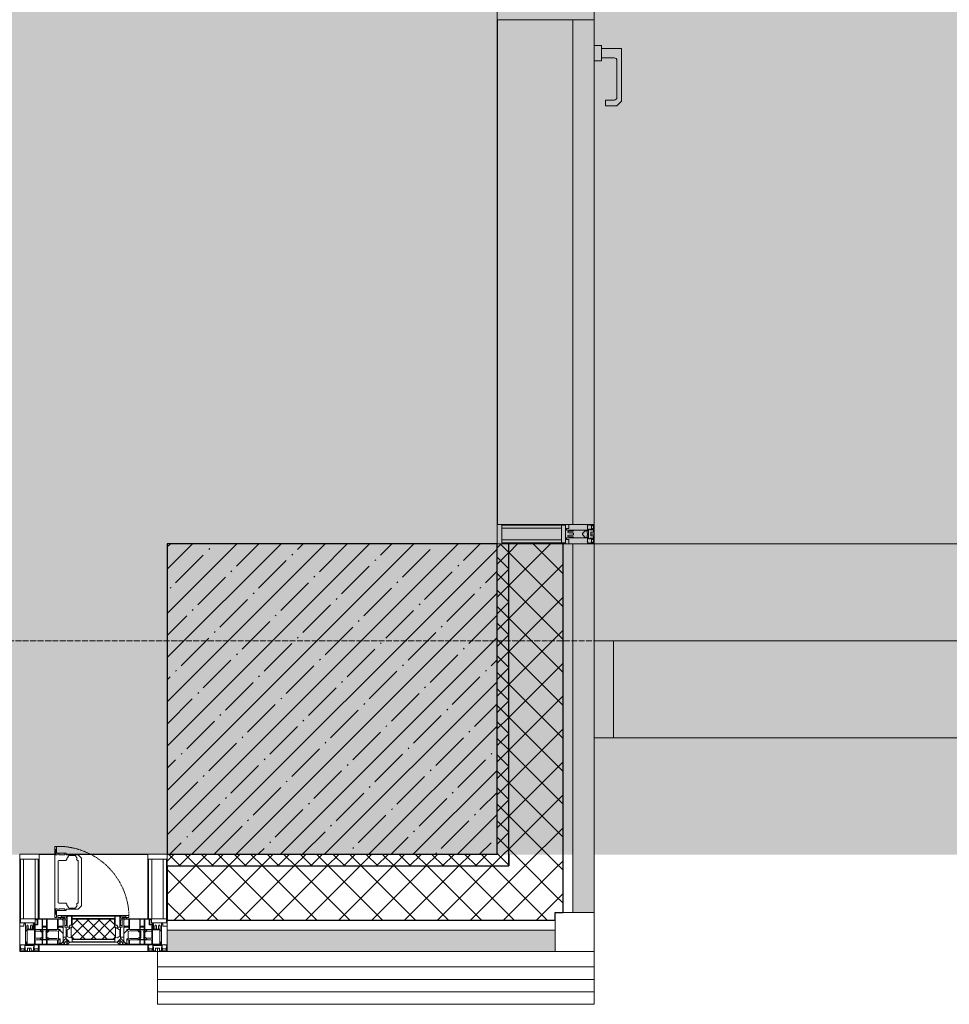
# Model space of a CAD drawing. Header units: millimetres. Extents: x -521669 to 178656, y -69521 to 560843.
# Tile 73 of 256: x -175633 to -173238, y 519493 to 522029. Entities that reach past the tile are written whole.
import ezdxf

# ---------------------------------------------------------------- set-up
doc = ezdxf.new("R2010")
doc.units = ezdxf.units.MM
doc.linetypes.add('-D1-02х01', pattern=[3, 2, -1])
doc.linetypes.add('-D1d1-15x02', pattern=[19, 15, -2, 0, -2])
for name, color, linetype, lineweight in [('_0', 7, 'Continuous', 13), ('A-DETL-GENF', 7, 'Continuous', 5), ('A-DETL-MBND', 7, 'Continuous', 9), ('A-GLAZ', 7, 'Continuous', 5), ('A-GLAZ-CURT', 8, 'Continuous', 5), ('A-GLAZ-CWMG', 8, 'Continuous', 5), ('A-WALL', 7, 'Continuous', 5), ('A-WALL-FNSH', 8, 'Continuous', 5), ('I-WALL', 7, 'Continuous', 5), ('S-COLS', 7, 'Continuous', 5), ('S-GRID', 7, 'Continuous', 5), ('Ограждение', 7, 'Continuous', 5)]:
    doc.layers.add(name, color=color, linetype=linetype, lineweight=lineweight)
pattern_1 = [(45, (0, 0), (-21.213203, 21.213203), []), (135, (0, 0), (-21.213203, -21.213203), [])]
pattern_2 = [(45, (0, 0), (-42.4264, 42.4264), []), (135, (0, 0), (-42.4264, -42.4264), [])]

# ---------------------------------------------------------------- blocks, each defined once
blk = doc.blocks.new('A_PAN_DOR_Структурные - EXT_3_Single_Витраж-5276311-50_AS_M_L35')
at = {"layer": 'A-DETL-MBND'}
blk.add_hatch(color=256, dxfattribs=at).paths.add_polyline_path([(-427.8, 35.7), (-427.8, 59), (-439.8, 71), (-575.8, 71), (-576, 19), (-583.8, 19), (-583.8, 0), (-543.8, 0), (-544.8, 19), (-551.8, 19), (-550.8, 55.5), (-548.3, 58.1), (-544.8, 59), (-446.3, 58.1), (-443.7, 55.5), (-442.8, 52), (-442.8, 29), (-427.8, 29)])
for p, q in [((-575.8, 71), (-575.8, 19)), ((-439.8, 71), (-575.8, 71)), ((-551.8, 19), (-551.8, 52)), ((-544.8, 59), (-449.8, 59)), ((-442.8, 52), (-442.8, 29)), ((-427.8, 59), (-439.8, 71)), ((-427.8, 29), (-427.8, 59)), ((-442.8, 29), (-427.8, 29)), ((-575.8, 19), (-583.8, 19)), ((-583.8, 19), (-583.8, 0)), ((-551.8, 19), (-575.8, 19)), ((-543.8, 19), (-551.8, 19)), ((-543.8, 0), (-543.8, 19))]:
    blk.add_line(p, q, dxfattribs=at)
for centre, start, end in [((-544.8, 52), 90, 180), ((-449.8, 52), 0, 90)]:
    blk.add_arc(centre, 7, start, end, dxfattribs=at)
blk = doc.blocks.new('Rectangular Mullion - R_StandardFrame_50Wx250H_ALU-3934083-50_AS_M_L35')
at = {"layer": 'A-DETL-MBND'}
for p, q in [((18150, -200), (18150, 50)), ((19900, 50), (18150, 50)), ((19650, -200), (18150, -200))]:
    blk.add_line(p, q, dxfattribs=at)
blk = doc.blocks.new('Rectangular Mullion - R_StandardFrame_50Wx250H_ALU-5000603-50_AS_M_L35')
at = {"layer": 'A-DETL-MBND'}
for p, q in [((-50, 0), (-50, 250)), ((-50, 250), (0, 250)), ((0, 0), (-50, 0))]:
    blk.add_line(p, q, dxfattribs=at)
blk = doc.blocks.new('System Panel - A_PAN_Glass-V2-50_AS_M_L35')
at = {"layer": 'A-GLAZ-CURT'}
for p, q in [((650, 55), (-650, 55)), ((-650, 55), (-650, 0)), ((650, 0), (650, 55)), ((-650, 0), (650, 0))]:
    blk.add_line(p, q, dxfattribs=at)
blk = doc.blocks.new('Rectangular Mullion - R_StandardFrame_50Wx250H-5193690-50_AS_M_L35')
at = {"layer": 'A-GLAZ-CWMG', "lineweight": 9}
for p, q in [((-25, -250), (-25, 0)), ((-25, 0), (25, 0)), ((25, 0), (25, -250)), ((25, -250), (-25, -250))]:
    blk.add_line(p, q, dxfattribs=at)
blk = doc.blocks.new('Rectangular Mullion - R_StandardFrame_50Wx250H-3950469-50_AS_M_L35')
at = {"layer": 'A-GLAZ-CWMG'}
blk.add_line((17850, 1650), (17850, 350), dxfattribs=at)
blk = doc.blocks.new('Rectangular Mullion - 50Wx250H-V13-50_AS_M_L35')
at = {"layer": 'A-DETL-GENF'}
for p, q in [((-25, 84), (-25, 250)), ((-25, 250), (0, 250)), ((-23, 237.3), (0, 237.3)), ((-23, 237.3), (-23, 84)), ((-14.9, 84), (-14.9, 237.3)), ((25, 250), (0, 250)), ((23, 237.3), (0, 237.3)), ((14.9, 84), (14.9, 237.3)), ((23, 237.3), (23, 73.6)), ((25, 65.2), (25, 250)), ((0, 84), (-15, 84)), ((0, 84), (23, 84)), ((-0.5, 73.6), (-15, 73.6)), ((-10, 71.3), (-12, 71.3)), ((-10, 57.4), (-10, 71.3)), ((-7, 65.2), (-5.9, 67.3)), ((-7, 65.2), (-7, 57)), ((-4.1, 67.3), (-5.9, 67.3)), ((-4.1, 67.3), (-2.9, 65.1)), ((-2.9, 65.1), (-2.9, 57)), ((0.5, 73.6), (23, 73.6)), ((4.1, 67.3), (2.9, 65.1)), ((2.9, 65.1), (2.9, 57)), ((4.1, 67.3), (5.9, 67.3)), ((7, 65.2), (5.9, 67.3)), ((7, 65.2), (7, 54.7)), ((8.7, 53), (7, 54.7)), ((8.7, 53), (10, 53)), ((10, 71.3), (14, 71.3)), ((10, 53), (10, 71.3)), ((10, 53), (10, 17)), ((14, 71.3), (14, 65.2)), ((14, 65.2), (25, 65.2)), ((8.5, 23), (6, 25.5)), ((-23.8, 14.6), (-25, 14.2)), ((-25, 0), (-25, 14.2)), ((-23.8, 17), (-23.8, 14.6)), ((-22.5, 10.6), (-23.8, 14.6)), ((-22.5, 10.6), (-23.7, 9.9)), ((-23.7, 1.3), (-23.7, 9.9)), ((-23.7, 1.3), (-11.8, 1.3)), ((-23.2, 10.2), (-22.5, 8)), ((-22.5, 8), (-22.5, 4.5)), ((-21.3, 4.5), (-22.5, 4.5)), ((-22.3, 17), (-22.3, 16)), ((-22.3, 16), (-21.3, 16)), ((-19.9, 17), (-21.3, 16)), ((-21.3, 4.5), (-21.3, 6.5)), ((-21.3, 6.5), (-14.2, 6.5)), ((-7.4, 16.6), (-18.4, 16.6)), ((-14.2, 6.5), (-14.2, 4.5)), ((-13.2, 4.5), (-14.2, 4.5)), ((-13.2, 4.5), (-12.2, 7.2)), ((-12.7, 7.6), (-11.3, 11.4)), ((-12.7, 7.6), (-11.8, 6.9)), ((-12.2, 9), (-12.2, 14.8)), ((-12.2, 14.8), (0, 14.8)), ((-11.8, 1.3), (-11.8, 6.9)), ((-10.5, 11.2), (-11.3, 11.4)), ((-10.5, 1.5), (-10.5, 11.2)), ((-4.8, 1.5), (-10.5, 1.5)), ((0, 8), (-4.8, 8)), ((-4.8, 1.5), (-4.8, 8)), ((-2.6, 16.8), (0, 16.8)), ((2.6, 16.8), (0, 16.8)), ((0, 14.8), (0, 16.8)), ((0, 14.8), (0, 16.8)), ((12.2, 14.8), (0, 14.8)), ((0, 0), (0, 8)), ((0, 8), (4.8, 8)), ((0, 0), (0, 8)), ((4.8, 1.5), (4.8, 8)), ((4.8, 1.5), (10.5, 1.5)), ((6, 18), (7.4, 18)), ((7.4, 18), (7.4, 16.6)), ((7.4, 16.6), (18.4, 16.6)), ((7.5, 18.5), (8.5, 18.5)), ((7.5, 17), (7.5, 18.5)), ((10, 17), (7.5, 17)), ((8.5, 18.5), (8.5, 23)), ((10.5, 11.2), (11.3, 11.4)), ((10.5, 1.5), (10.5, 11.2)), ((12.7, 7.6), (11.3, 11.4)), ((12.7, 7.6), (11.8, 6.9)), ((11.8, 1.3), (11.8, 6.9)), ((23.7, 1.3), (11.8, 1.3)), ((12.2, 9), (12.2, 14.8)), ((13.2, 4.5), (12.2, 7.2)), ((13.2, 4.5), (14.2, 4.5)), ((21.3, 6.5), (14.2, 6.5)), ((14.2, 6.5), (14.2, 4.5)), ((18.4, 16.6), (19, 17.6)), ((19, 17.6), (21.3, 16)), ((22.3, 16), (21.3, 16)), ((21.3, 4.5), (21.3, 6.5)), ((21.3, 4.5), (22.5, 4.5)), ((22.3, 17), (22.3, 16)), ((22.3, 17), (23.8, 17)), ((22.5, 10.6), (23.8, 14.6)), ((22.5, 10.6), (23.7, 9.9)), ((23.2, 10.2), (22.5, 8)), ((22.5, 8), (22.5, 4.5)), ((23.7, 1.3), (23.7, 9.9)), ((23.8, 17), (23.8, 14.6)), ((23.8, 14.6), (25, 14.2)), ((25, 0), (25, 14.2)), ((-25, 0), (0, 0)), ((25, 0), (0, 0))]:
    blk.add_line(p, q, dxfattribs=at)
for centre, start, end in [((-0.5, 73.1), 360, 90), ((0.5, 73.1), 90, 180)]:
    blk.add_arc(centre, 0.5, start, end, dxfattribs=at)
blk = doc.blocks.new('Rectangular Mullion - R_StandardFrame_50Wx250H-V23-50_AS_M_L35')
at = {"layer": 'A-GLAZ-CWMG', "lineweight": 9}
for p, q in [((-25, 84), (-25, 250)), ((-25, 250), (25, 250)), ((25, 250), (25, 0)), ((-25, 0), (-25, 17)), ((25, 0), (-25, 0))]:
    blk.add_line(p, q, dxfattribs=at)
blk = doc.blocks.new('A_PAN_Створка - 383мм-V24-50_AS_M_L35')
at = {"layer": 'A-GLAZ-CURT'}
h = blk.add_hatch(dxfattribs=at)
h.set_pattern_fill('FP_12', color=256, style=0, pattern_type=2)
h.set_pattern_definition([(225, (16810, -750), (14.142136, -14.142136), []), (315, (16810, -750), (14.142136, 14.142136), [])])
h.paths.add_polyline_path([(-33.4, -31.8), (-54.5, -31.8), (-54.9, -34.1), (-57.2, -36.4), (-56.4, -61.6), (-54.6, -63.4), (-53.6, -82.7), (54.6, -81.8), (55.5, -62.5), (57.2, -60.8), (57.2, -36.4), (54.9, -34.1), (54.5, -31.8)])
at = {"layer": 'A-DETL-GENF'}
for p, q in [((-70, -32.1), (-61.4, -23.5)), ((61.4, -23.5), (-61.4, -23.5)), ((-54.9, -25.8), (-53.9, -24.8)), ((-53.9, -24.8), (53.9, -24.8)), ((54.9, -25.8), (53.9, -24.8)), ((70, -32.1), (61.4, -23.5)), ((-70, -62.5), (-70, -32.1)), ((-67.8, -38.3), (-65.7, -37.4)), ((-67.8, -55.7), (-67.8, -38.3)), ((-65.7, -37.4), (-60.8, -34.7)), ((-60.8, -34.7), (-57.3, -35.9)), ((-55.2, -33.8), (-57.3, -35.9)), ((-54.9, -34.1), (-57.2, -36.4)), ((-57.2, -36.4), (-57.2, -60.8)), ((-55.2, -33.8), (-54.8, -31.5)), ((-54.9, -29.5), (-54.9, -25.8)), ((-53.9, -30.5), (-54.9, -29.5)), ((-54.5, -31.8), (-54.9, -34.1)), ((0, -31.5), (-54.8, -31.5)), ((54.5, -31.8), (-54.5, -31.8)), ((53.9, -30.5), (-53.9, -30.5)), ((0, -31.5), (54.8, -31.5)), ((53.9, -30.5), (54.9, -29.5)), ((54.9, -34.1), (54.5, -31.8)), ((55.2, -33.8), (54.8, -31.5)), ((54.9, -29.5), (54.9, -25.8)), ((57.2, -36.4), (54.9, -34.1)), ((55.2, -33.8), (57.3, -35.9)), ((57.2, -60.8), (57.2, -36.4)), ((60.8, -34.7), (57.3, -35.9)), ((65.7, -37.4), (60.8, -34.7)), ((67.8, -38.3), (65.7, -37.4)), ((67.8, -55.7), (67.8, -38.3)), ((70, -62.5), (70, -32.1)), ((-73.9, -62.5), (-70, -62.5)), ((-73.9, -87.5), (-73.9, -62.5)), ((-69.4, -66.5), (-73.9, -66.5)), ((-69.4, -81.5), (-69.4, -66.5)), ((-61.7, -62.5), (-67.9, -62.5)), ((-67.9, -62.5), (-67.9, -89.3)), ((-66, -56.5), (-67.8, -55.7)), ((-66, -56.5), (-62, -59.1)), ((-62, -59.1), (-60.7, -61)), ((-61.7, -64.9), (-61.7, -62.5)), ((-60.1, -67.7), (-61.7, -64.9)), ((-60.7, -61), (-57.4, -61)), ((-56.4, -67.7), (-60.1, -67.7)), ((-57.4, -61), (-54.9, -63.5)), ((-57.2, -60.8), (-54.6, -63.4)), ((-56.4, -89.4), (-56.4, -67.7)), ((-54.9, -63.5), (-54.9, -81.9)), ((-54.6, -63.4), (-54.6, -81.8)), ((54.6, -63.4), (57.2, -60.8)), ((54.6, -81.8), (54.6, -63.4)), ((57.4, -61), (54.9, -63.5)), ((54.9, -63.5), (54.9, -81.9)), ((56.4, -67.7), (60.1, -67.7)), ((56.4, -89.4), (56.4, -67.7)), ((60.7, -61), (57.4, -61)), ((60.1, -67.7), (61.7, -64.9)), ((62, -59.1), (60.7, -61)), ((61.7, -62.5), (67.9, -62.5)), ((61.7, -64.9), (61.7, -62.5)), ((66, -56.5), (62, -59.1)), ((66, -56.5), (67.8, -55.7)), ((67.9, -62.5), (67.9, -89.3)), ((69.4, -66.5), (73.9, -66.5)), ((69.4, -81.5), (69.4, -66.5)), ((73.9, -62.5), (70, -62.5)), ((73.9, -87.5), (73.9, -62.5)), ((-91.5, -87.5), (-73.9, -87.5)), ((-91.5, -92), (-91.5, -87.5)), ((-91.5, -92), (91.5, -92)), ((-83.4, -90.3), (-83.4, -87.5)), ((-83.4, -90.3), (-69.4, -90.3)), ((-73.9, -81.5), (-69.4, -81.5)), ((-69.4, -85.5), (-73.9, -85.5)), ((-69.4, -90.3), (-69.4, -85.5)), ((-67.9, -89.3), (-66.9, -90.3)), ((-66.9, -90.3), (-57.4, -90.3)), ((-57.4, -90.3), (-56.4, -89.4)), ((-54.9, -81.9), (-53.8, -83)), ((-54.9, -85.6), (-53.9, -84.6)), ((-54.9, -89.3), (-54.9, -85.6)), ((-53.9, -90.3), (-54.9, -89.3)), ((-54.6, -81.8), (-53.6, -82.7)), ((-53.9, -84.6), (53.9, -84.6)), ((53.9, -90.3), (-53.9, -90.3)), ((53.8, -83), (-53.8, -83)), ((-53.6, -82.7), (53.6, -82.7)), ((53.6, -82.7), (54.6, -81.8)), ((54.9, -81.9), (53.8, -83)), ((54.9, -85.6), (53.9, -84.6)), ((53.9, -90.3), (54.9, -89.3)), ((54.9, -89.3), (54.9, -85.6)), ((57.4, -90.3), (56.4, -89.4)), ((66.9, -90.3), (57.4, -90.3)), ((67.9, -89.3), (66.9, -90.3)), ((73.9, -81.5), (69.4, -81.5)), ((69.4, -85.5), (73.9, -85.5)), ((69.4, -90.3), (69.4, -85.5)), ((83.4, -90.3), (69.4, -90.3)), ((91.5, -87.5), (73.9, -87.5)), ((83.4, -90.3), (83.4, -87.5)), ((91.5, -92), (91.5, -87.5))]:
    blk.add_line(p, q, dxfattribs=at)
at = {"layer": 'A-DETL-GENF', "color": 9, "true_color": 0xc8c8c8}
for p, q in [((95.1, -87.5), (95.1, -105.1)), ((99.6, -87.5), (95.1, -87.5)), ((97.9, -95.6), (95.1, -95.6)), ((97.9, -95.6), (97.9, -109.6)), ((99.6, -270.5), (99.6, -87.5)), ((39.7, -109), (31.1, -117.6)), ((31.1, -117.6), (31.1, -240.4)), ((41.4, -123.8), (39.1, -124.2)), ((39.1, -179), (39.1, -124.2)), ((70.1, -109), (39.7, -109)), ((41.4, -123.8), (43.5, -121.7)), ((45, -113.3), (42.3, -118.2)), ((42.3, -118.2), (43.5, -121.7)), ((45.9, -111.2), (45, -113.3)), ((63.3, -111.2), (45.9, -111.2)), ((64.1, -113), (63.3, -111.2)), ((64.1, -113), (66.7, -117)), ((66.7, -117), (68.6, -118.3)), ((68.6, -118.3), (68.6, -121.6)), ((68.6, -121.6), (71.1, -124.1)), ((70.1, -105.1), (70.1, -109)), ((95.1, -105.1), (70.1, -105.1)), ((71.1, -124.1), (89.5, -124.1)), ((74.1, -109.6), (74.1, -105.1)), ((89.1, -109.6), (74.1, -109.6)), ((89.1, -105.1), (89.1, -109.6)), ((89.5, -124.1), (90.6, -125.2)), ((90.6, -125.2), (90.6, -232.8)), ((93.1, -109.6), (93.1, -105.1)), ((97.9, -109.6), (93.1, -109.6)), ((39.1, -179), (39.1, -233.8)), ((39.7, -249), (31.1, -240.4)), ((41.4, -234.2), (39.1, -233.8)), ((70.1, -249), (39.7, -249)), ((41.4, -234.2), (43.5, -236.3)), ((42.3, -239.8), (43.5, -236.3)), ((45, -244.7), (42.3, -239.8)), ((45.9, -246.8), (45, -244.7)), ((63.3, -246.8), (45.9, -246.8)), ((64.1, -245), (63.3, -246.8)), ((64.1, -245), (66.7, -241)), ((66.7, -241), (68.6, -239.7)), ((68.6, -236.4), (71.1, -233.9)), ((68.6, -239.7), (68.6, -236.4)), ((70.1, -252.9), (70.1, -249)), ((95.1, -252.9), (70.1, -252.9)), ((71.1, -233.9), (89.5, -233.9)), ((74.1, -248.4), (74.1, -252.9)), ((89.1, -248.4), (74.1, -248.4)), ((89.1, -252.9), (89.1, -248.4)), ((89.5, -233.9), (90.6, -232.8)), ((93.1, -248.4), (93.1, -252.9)), ((97.9, -248.4), (93.1, -248.4)), ((95.1, -270.5), (95.1, -252.9)), ((97.9, -262.4), (97.9, -248.4)), ((97.9, -262.4), (95.1, -262.4)), ((99.6, -270.5), (95.1, -270.5))]:
    blk.add_line(p, q, dxfattribs=at)
at = {"layer": 'A-GLAZ'}
for p, q in [((-67.9, -17), (-171, -17)), ((-171, -17), (-171, -57)), ((-171, -18.5), (-153.5, -18.5)), ((-153.5, -18.5), (-152, -20)), ((-152, -20), (-152, -73.5)), ((-150.5, -17), (-150.5, -29.4)), ((-132.4, -18.6), (-150.5, -18.6)), ((-132.4, -29.4), (-132.4, -18.6)), ((-131, -18.2), (-131, -29.5)), ((-120.8, -18.2), (-131, -18.2)), ((-120.8, -18.2), (-120.8, -29.5)), ((-119.3, -18.6), (-92.5, -18.6)), ((-119.3, -29.4), (-119.3, -18.6)), ((-92.5, -18.6), (-92.5, -29.4)), ((-90.8, -18.5), (-90.8, -29.4)), ((-87.3, -18.5), (-90.8, -18.5)), ((-87.3, -20.4), (-87.3, -18.5)), ((-87.3, -20.4), (-87.3, -21.9)), ((-84.8, -20.4), (-87.3, -20.4)), ((-87.3, -21.9), (-85.9, -21.9)), ((-85.9, -18.2), (-85.9, -20.4)), ((-75.9, -18.2), (-85.9, -18.2)), ((-85.9, -21.9), (-85.9, -29.4)), ((-83.4, -20.4), (-84.8, -20.4)), ((-70, -33.8), (-83.4, -20.4)), ((-78, -84), (-78, -23.5)), ((-78, -23.5), (-67.9, -23.5)), ((-75.9, -21.5), (-75.9, -18.2)), ((-75.9, -21.5), (-75.9, -23.5)), ((-74.9, -21.5), (-75.9, -21.5)), ((-75.9, -23.5), (-73, -23.5)), ((-74.9, -17.9), (-74.9, -21.5)), ((-68.9, -17.9), (-74.9, -17.9)), ((-67.2, -29.3), (-73, -23.5)), ((-61.4, -23.5), (-70, -32.1)), ((-68.9, -21.5), (-68.9, -17.9)), ((-67.9, -21.5), (-68.9, -21.5)), ((67.9, -17), (-67.9, -17)), ((-61.4, -23.5), (-67.9, -17)), ((-67.9, -17), (-67.9, -23.5)), ((-67.9, -17), (67.9, -17)), ((-67.9, -21.5), (-67.9, -23.5)), ((-67.9, -23.5), (-64.6, -26.8)), ((-67.9, -23.5), (-64.6, -26.8)), ((-64.6, -26.8), (-61.4, -23.5)), ((61.4, -23.5), (-61.4, -23.5)), ((67.9, -17), (61.4, -23.5)), ((70, -32.1), (61.4, -23.5)), ((61.4, -23.5), (64.6, -26.8)), ((67.9, -23.5), (64.6, -26.8)), ((64.6, -26.8), (67.9, -23.5)), ((67.2, -29.3), (73, -23.5)), ((67.9, -23.5), (67.9, -17)), ((171, -17), (67.9, -17)), ((67.9, -21.5), (67.9, -23.5)), ((67.9, -21.5), (68.9, -21.5)), ((67.9, -23.5), (78, -23.5)), ((68.9, -17.9), (74.9, -17.9)), ((68.9, -21.5), (68.9, -17.9)), ((70, -33.8), (83.4, -20.4)), ((75.9, -23.5), (73, -23.5)), ((74.9, -17.9), (74.9, -21.5)), ((74.9, -21.5), (75.9, -21.5)), ((75.9, -18.2), (85.9, -18.2)), ((75.9, -21.5), (75.9, -18.2)), ((75.9, -21.5), (75.9, -23.5)), ((78, -23.5), (78, -84)), ((83.4, -20.4), (84.8, -20.4)), ((84.8, -20.4), (87.3, -20.4)), ((85.9, -18.2), (85.9, -20.4)), ((85.9, -21.9), (85.9, -29.4)), ((87.3, -21.9), (85.9, -21.9)), ((87.3, -18.5), (90.8, -18.5)), ((87.3, -20.4), (87.3, -18.5)), ((87.3, -20.4), (87.3, -21.9)), ((90.8, -18.5), (90.8, -29.4)), ((92.5, -18.6), (92.5, -29.4)), ((119.3, -18.6), (92.5, -18.6)), ((119.3, -29.4), (119.3, -18.6)), ((120.8, -18.2), (120.8, -29.5)), ((120.8, -18.2), (131, -18.2)), ((131, -18.2), (131, -29.5)), ((132.4, -18.6), (150.5, -18.6)), ((132.4, -29.4), (132.4, -18.6)), ((150.5, -17), (150.5, -29.4)), ((153.5, -18.5), (152, -20)), ((152, -20), (152, -73.5)), ((171, -18.5), (153.5, -18.5)), ((171, -57), (171, -17)), ((-150.5, -29.4), (-132.4, -29.4)), ((-150.5, -33.6), (-150.5, -68)), ((-136.3, -33.6), (-150.5, -33.6)), ((-137.2, -31), (-135.8, -35)), ((-132.5, -31), (-137.2, -31)), ((-132.1, -36.8), (-135.8, -35)), ((-132.1, -49), (-135.8, -50.8)), ((-132.5, -31.9), (-133.4, -33.7)), ((-133.4, -33.7), (-130.1, -35.3)), ((-133.4, -52), (-130.1, -50.4)), ((-132.5, -31.9), (-132.5, -31)), ((-132.1, -49), (-132.1, -36.8)), ((-131, -29.5), (-120.8, -29.5)), ((-131, -30.9), (-131, -33)), ((-120.8, -30.9), (-131, -30.9)), ((-129.4, -34.6), (-131, -33)), ((-130.1, -35.3), (-129.4, -34.6)), ((-130.1, -35.3), (-130.1, -50.4)), ((-130.1, -50.4), (-129.4, -51.1)), ((-122.4, -34.6), (-120.8, -33)), ((-121.7, -35.3), (-122.4, -34.6)), ((-121.7, -50.4), (-122.4, -51.1)), ((-118.4, -33.7), (-121.7, -35.3)), ((-121.7, -35.3), (-121.7, -50.4)), ((-118.4, -52), (-121.7, -50.4)), ((-120.8, -30.9), (-120.8, -33)), ((-119.7, -36.8), (-115.9, -35)), ((-119.7, -49), (-119.7, -36.8)), ((-119.7, -49), (-115.9, -50.8)), ((-92.5, -29.4), (-119.3, -29.4)), ((-119.3, -31), (-114.6, -31)), ((-119.3, -31.9), (-119.3, -31)), ((-119.3, -31.9), (-118.4, -33.7)), ((-114.6, -31), (-115.9, -35)), ((-94.1, -33.5), (-115.4, -33.5)), ((-89.9, -35.1), (-94.1, -33.5)), ((-90.8, -29.4), (-85.9, -29.4)), ((-89.9, -32.5), (-89.9, -35.1)), ((-85.9, -32.5), (-89.9, -32.5)), ((-89.9, -35.1), (-89.9, -50.9)), ((-85.9, -29.4), (-85.9, -32.5)), ((-85.9, -53.5), (-78, -45.6)), ((-78, -36.8), (-70, -36.8)), ((-78, -45.6), (-78, -36.8)), ((-70, -32.1), (-70, -62.5)), ((-70, -36.8), (-70, -33.8)), ((-64.6, -26.8), (-67.2, -29.3)), ((64.6, -26.8), (67.2, -29.3)), ((70, -62.5), (70, -32.1)), ((70, -36.8), (70, -33.8)), ((78, -36.8), (70, -36.8)), ((78, -45.6), (78, -36.8)), ((85.9, -53.5), (78, -45.6)), ((85.9, -29.4), (85.9, -32.5)), ((90.8, -29.4), (85.9, -29.4)), ((85.9, -32.5), (89.9, -32.5)), ((89.9, -32.5), (89.9, -35.1)), ((89.9, -35.1), (94.1, -33.5)), ((89.9, -35.1), (89.9, -50.9)), ((92.5, -29.4), (119.3, -29.4)), ((94.1, -33.5), (115.4, -33.5)), ((114.6, -31), (115.9, -35)), ((119.3, -31), (114.6, -31)), ((119.7, -36.8), (115.9, -35)), ((119.7, -49), (115.9, -50.8)), ((119.3, -31.9), (118.4, -33.7)), ((118.4, -33.7), (121.7, -35.3)), ((118.4, -52), (121.7, -50.4)), ((119.3, -31.9), (119.3, -31)), ((119.7, -49), (119.7, -36.8)), ((131, -29.5), (120.8, -29.5)), ((120.8, -30.9), (120.8, -33)), ((120.8, -30.9), (131, -30.9)), ((122.4, -34.6), (120.8, -33)), ((121.7, -35.3), (122.4, -34.6)), ((121.7, -35.3), (121.7, -50.4)), ((121.7, -50.4), (122.4, -51.1)), ((129.4, -34.6), (131, -33)), ((130.1, -35.3), (129.4, -34.6)), ((130.1, -50.4), (129.4, -51.1)), ((133.4, -33.7), (130.1, -35.3)), ((130.1, -35.3), (130.1, -50.4)), ((133.4, -52), (130.1, -50.4)), ((131, -30.9), (131, -33)), ((132.1, -36.8), (135.8, -35)), ((132.1, -49), (132.1, -36.8)), ((132.1, -49), (135.8, -50.8)), ((150.5, -29.4), (132.4, -29.4)), ((132.5, -31), (137.2, -31)), ((132.5, -31.9), (132.5, -31)), ((132.5, -31.9), (133.4, -33.7)), ((137.2, -31), (135.8, -35)), ((136.3, -33.6), (150.5, -33.6)), ((150.5, -33.6), (150.5, -68)), ((-171, -55.5), (-152, -55.5)), ((-171, -57), (-156, -57)), ((-153, -60), (-153, -73.5)), ((-153, -73.5), (-150, -73.5)), ((-136.4, -52.4), (-150.5, -52.4)), ((-150.5, -56.6), (-132.4, -56.6)), ((-150.5, -68), (-143.5, -68)), ((-150.5, -69.5), (-150.5, -73.5)), ((-145, -69.5), (-150.5, -69.5)), ((-150, -73.5), (-150, -84)), ((-145, -69.5), (-145, -79.5)), ((-143.5, -68), (-143.5, -81)), ((-137.2, -54.8), (-135.8, -50.8)), ((-132.5, -54.8), (-137.2, -54.8)), ((-132.5, -53.8), (-133.4, -52)), ((-132.5, -53.8), (-132.5, -54.8)), ((-132.4, -56.6), (-132.4, -82.5)), ((-129.4, -51.1), (-131, -52.7)), ((-131, -55.1), (-131, -52.7)), ((-120.8, -55.1), (-131, -55.1)), ((-131, -56.5), (-131, -62.6)), ((-131, -56.5), (-120.8, -56.5)), ((-120.8, -62.6), (-131, -62.6)), ((-131, -64.6), (-120.8, -64.6)), ((-131, -82.5), (-131, -64.6)), ((-122.4, -51.1), (-120.8, -52.7)), ((-120.8, -55.1), (-120.8, -52.7)), ((-120.8, -56.5), (-120.8, -62.6)), ((-120.8, -82.5), (-120.8, -64.6)), ((-119.3, -53.8), (-118.4, -52)), ((-119.3, -53.8), (-119.3, -54.8)), ((-119.3, -54.8), (-114.6, -54.8)), ((-119.3, -56.6), (-119.3, -82.5)), ((-92.5, -56.6), (-119.3, -56.6)), ((-114.6, -54.8), (-115.9, -50.8)), ((-94.1, -52.5), (-115.3, -52.5)), ((-89.9, -50.9), (-94.1, -52.5)), ((-92.5, -56.6), (-92.5, -82.5)), ((-90.8, -56.6), (-85.9, -56.6)), ((-90.8, -62.7), (-90.8, -56.6)), ((-80.4, -62.7), (-90.8, -62.7)), ((-90.8, -64.6), (-90.8, -82.5)), ((-80.1, -64.6), (-90.8, -64.6)), ((-89.9, -52.2), (-89.9, -50.9)), ((-89.9, -52.2), (-88.6, -53.5)), ((-85.9, -53.5), (-88.6, -53.5)), ((-85.9, -56.6), (-85.9, -53.5)), ((-80.4, -61.1), (-80.4, -62.7)), ((-78, -61.1), (-80.4, -61.1)), ((-80.1, -66.1), (-80.1, -64.6)), ((-78, -66.1), (-80.1, -66.1)), ((-78, -66.1), (-78, -61.1)), ((-70, -62.5), (-73.9, -62.5)), ((-73.9, -62.5), (-73.9, -87.5)), ((73.9, -62.5), (70, -62.5)), ((73.9, -87.5), (73.9, -62.5)), ((78, -61.1), (80.4, -61.1)), ((78, -66.1), (78, -61.1)), ((78, -66.1), (80.1, -66.1)), ((80.1, -64.6), (90.8, -64.6)), ((80.1, -66.1), (80.1, -64.6)), ((80.4, -61.1), (80.4, -62.7)), ((80.4, -62.7), (90.8, -62.7)), ((85.9, -53.5), (88.6, -53.5)), ((85.9, -56.6), (85.9, -53.5)), ((90.8, -56.6), (85.9, -56.6)), ((89.9, -52.2), (88.6, -53.5)), ((89.9, -50.9), (94.1, -52.5)), ((89.9, -52.2), (89.9, -50.9)), ((90.8, -62.7), (90.8, -56.6)), ((90.8, -64.6), (90.8, -82.5)), ((92.5, -56.6), (119.3, -56.6)), ((92.5, -56.6), (92.5, -82.5)), ((94.1, -52.5), (115.3, -52.5)), ((114.6, -54.8), (115.9, -50.8)), ((119.3, -54.8), (114.6, -54.8)), ((119.3, -53.8), (118.4, -52)), ((119.3, -53.8), (119.3, -54.8)), ((119.3, -56.6), (119.3, -82.5)), ((122.4, -51.1), (120.8, -52.7)), ((120.8, -55.1), (120.8, -52.7)), ((120.8, -55.1), (131, -55.1)), ((120.8, -56.5), (120.8, -62.6)), ((131, -56.5), (120.8, -56.5)), ((120.8, -62.6), (131, -62.6)), ((120.8, -82.5), (120.8, -64.6)), ((131, -64.6), (120.8, -64.6)), ((129.4, -51.1), (131, -52.7)), ((131, -55.1), (131, -52.7)), ((131, -56.5), (131, -62.6)), ((131, -82.5), (131, -64.6)), ((150.5, -56.6), (132.4, -56.6)), ((132.4, -56.6), (132.4, -82.5)), ((132.5, -53.8), (133.4, -52)), ((132.5, -53.8), (132.5, -54.8)), ((132.5, -54.8), (137.2, -54.8)), ((137.2, -54.8), (135.8, -50.8)), ((136.4, -52.4), (150.5, -52.4)), ((143.5, -68), (143.5, -81)), ((150.5, -68), (143.5, -68)), ((145, -69.5), (150.5, -69.5)), ((145, -69.5), (145, -79.5)), ((150, -84), (150, -73.5)), ((150, -73.5), (153, -73.5)), ((150.5, -69.5), (150.5, -73.5)), ((171, -55.5), (152, -55.5)), ((153, -73.5), (153, -60)), ((156, -57), (171, -57)), ((-150, -84), (-78, -84)), ((-148.5, -81), (-148.5, -82.5)), ((-143.5, -81), (-148.5, -81)), ((-148.5, -82.5), (-132.4, -82.5)), ((-131, -82.5), (-120.8, -82.5)), ((-119.3, -82.5), (-92.5, -82.5)), ((-73.9, -87.5), (-91.5, -87.5)), ((-91.5, -87.5), (-91.5, -92)), ((-91.5, -92), (91.5, -92)), ((-90.8, -82.5), (-79.5, -82.5)), ((-78, -84), (-85, -84)), ((-85, -84), (-85, -87.5)), ((-85, -87.5), (-78, -87.5)), ((-79.5, -80.6), (-78, -80.6)), ((-79.5, -82.5), (-79.5, -80.6)), ((-78, -87.5), (-78, -84)), ((-78, -84), (-73.9, -84)), ((73.9, -84), (78, -84)), ((91.5, -87.5), (73.9, -87.5)), ((79.5, -80.6), (78, -80.6)), ((78, -87.5), (78, -84)), ((78, -84), (85, -84)), ((78, -84), (150, -84)), ((85, -87.5), (78, -87.5)), ((79.5, -82.5), (79.5, -80.6)), ((90.8, -82.5), (79.5, -82.5)), ((85, -84), (85, -87.5)), ((91.5, -92), (91.5, -87.5)), ((119.3, -82.5), (92.5, -82.5)), ((131, -82.5), (120.8, -82.5)), ((148.5, -82.5), (132.4, -82.5)), ((143.5, -81), (148.5, -81)), ((148.5, -81), (148.5, -82.5))]:
    blk.add_line(p, q, dxfattribs=at)
for centre, start, end in [((-156, -60), 0, 90), ((156, -60), 90, 180)]:
    blk.add_arc(centre, 3, start, end, dxfattribs=at)
at = {"layer": 'A-GLAZ', "linetype": '-D1-02х01'}
blk.add_arc((91.4, -87.5), 183, 181.4091, 271.1445, dxfattribs=at)
blk = doc.blocks.new('Rectangular Mullion - R_StandardFrame_50Wx250H-3323618-50_AS_M_L35')
at = {"layer": 'A-GLAZ-CWMG'}
for p, q in [((10710.4, -500), (10670, -500)), ((10950, -500), (10739.9, -500)), ((10950, -750), (10670, -750))]:
    blk.add_line(p, q, dxfattribs=at)
blk = doc.blocks.new('Quad Corner Mullion - Q_0_100_-50-4783203-50_AS_M_L35')
at = {"layer": 'A-GLAZ-CWMG', "lineweight": 9}
for p, q in [((-100, 100), (0, 100)), ((-100, 0), (-100, 100)), ((0, 100), (0, 0)), ((0, 0), (-100, 0))]:
    blk.add_line(p, q, dxfattribs=at)
blk = doc.blocks.new('Rectangular Mullion - 50Wx250H-2623690-50_AS_M_L35')
at = {"layer": 'A-DETL-GENF'}
for p, q in [((-25, 65.2), (-25, 250)), ((-25, 250), (0, 250)), ((-23, 237.3), (0, 237.3)), ((-23, 237.3), (-23, 73.6)), ((-14.9, 84), (-14.9, 237.3)), ((25, 250), (0, 250)), ((23, 237.3), (0, 237.3)), ((14.9, 84), (14.9, 237.3)), ((23, 237.3), (23, 73.6)), ((25, 65.2), (25, 250)), ((0, 84), (-23, 84)), ((0, 84), (23, 84)), ((-14, 65.2), (-25, 65.2)), ((-0.5, 73.6), (-23, 73.6)), ((-14, 71.3), (-14, 65.2)), ((-10, 71.3), (-14, 71.3)), ((-10, 53), (-10, 71.3)), ((-8.7, 53), (-10, 53)), ((-10, 53), (-10, 17)), ((-8.7, 53), (-7, 54.7)), ((-7, 65.2), (-5.9, 67.3)), ((-7, 65.2), (-7, 54.7)), ((-4.1, 67.3), (-5.9, 67.3)), ((-4.1, 67.3), (-2.9, 65.1)), ((-2.9, 65.1), (-2.9, 54.6)), ((-1.3, 53), (-2.9, 54.6)), ((0, 53), (-1.3, 53)), ((0, 53), (1.3, 53)), ((0.5, 73.6), (23, 73.6)), ((1.3, 53), (2.9, 54.6)), ((4.1, 67.3), (2.9, 65.1)), ((2.9, 65.1), (2.9, 54.6)), ((4.1, 67.3), (5.9, 67.3)), ((7, 65.2), (5.9, 67.3)), ((7, 65.2), (7, 54.7)), ((8.7, 53), (7, 54.7)), ((8.7, 53), (10, 53)), ((10, 71.3), (14, 71.3)), ((10, 53), (10, 71.3)), ((10, 53), (10, 17)), ((14, 71.3), (14, 65.2)), ((14, 65.2), (25, 65.2)), ((-8.5, 23), (-1.5, 30)), ((-1.5, 30), (0, 30)), ((1.5, 30), (0, 30)), ((8.5, 23), (1.5, 30)), ((-23.8, 14.6), (-25, 14.2)), ((-25, 0), (-25, 14.2)), ((-22.3, 17), (-23.8, 17)), ((-23.8, 17), (-23.8, 14.6)), ((-22.5, 10.6), (-23.8, 14.6)), ((-22.5, 10.6), (-23.7, 9.9)), ((-23.7, 1.3), (-23.7, 9.9)), ((-23.7, 1.3), (-11.8, 1.3)), ((-23.2, 10.2), (-22.5, 8)), ((-22.5, 8), (-22.5, 4.5)), ((-21.3, 4.5), (-22.5, 4.5)), ((-22.3, 17), (-22.3, 16)), ((-22.3, 16), (-21.3, 16)), ((-19, 17.6), (-21.3, 16)), ((-21.3, 4.5), (-21.3, 6.5)), ((-21.3, 6.5), (-14.2, 6.5)), ((-18.4, 16.6), (-19, 17.6)), ((-7.4, 16.6), (-18.4, 16.6)), ((-14.2, 6.5), (-14.2, 4.5)), ((-13.2, 4.5), (-14.2, 4.5)), ((-13.2, 4.5), (-12.2, 7.2)), ((-12.7, 7.6), (-11.3, 11.4)), ((-12.7, 7.6), (-11.8, 6.9)), ((-12.2, 9), (-12.2, 14.8)), ((-12.2, 14.8), (0, 14.8)), ((-11.8, 1.3), (-11.8, 6.9)), ((-10.5, 11.2), (-11.3, 11.4)), ((-10.5, 1.5), (-10.5, 11.2)), ((-4.8, 1.5), (-10.5, 1.5)), ((-10, 17), (-7.5, 17)), ((-8.5, 18.5), (-8.5, 23)), ((-7.5, 18.5), (-8.5, 18.5)), ((-7.5, 17), (-7.5, 18.5)), ((-7.4, 18), (-7.4, 16.6)), ((-2.6, 18), (-7.4, 18)), ((0, 8), (-4.8, 8)), ((-4.8, 1.5), (-4.8, 8)), ((-2.6, 18), (-2.6, 16.8)), ((-2.6, 16.8), (0, 16.8)), ((2.6, 16.8), (0, 16.8)), ((0, 14.8), (0, 16.8)), ((0, 14.8), (0, 16.8)), ((12.2, 14.8), (0, 14.8)), ((0, 0), (0, 8)), ((0, 8), (4.8, 8)), ((0, 0), (0, 8)), ((2.6, 18), (2.6, 16.8)), ((2.6, 18), (7.4, 18)), ((4.8, 1.5), (4.8, 8)), ((4.8, 1.5), (10.5, 1.5)), ((7.4, 18), (7.4, 16.6)), ((7.4, 16.6), (18.4, 16.6)), ((7.5, 18.5), (8.5, 18.5)), ((7.5, 17), (7.5, 18.5)), ((10, 17), (7.5, 17)), ((8.5, 18.5), (8.5, 23)), ((10.5, 11.2), (11.3, 11.4)), ((10.5, 1.5), (10.5, 11.2)), ((12.7, 7.6), (11.3, 11.4)), ((12.7, 7.6), (11.8, 6.9)), ((11.8, 1.3), (11.8, 6.9)), ((23.7, 1.3), (11.8, 1.3)), ((12.2, 9), (12.2, 14.8)), ((13.2, 4.5), (12.2, 7.2)), ((13.2, 4.5), (14.2, 4.5)), ((21.3, 6.5), (14.2, 6.5)), ((14.2, 6.5), (14.2, 4.5)), ((18.4, 16.6), (19, 17.6)), ((19, 17.6), (21.3, 16)), ((22.3, 16), (21.3, 16)), ((21.3, 4.5), (21.3, 6.5)), ((21.3, 4.5), (22.5, 4.5)), ((22.3, 17), (22.3, 16)), ((22.3, 17), (23.8, 17)), ((22.5, 10.6), (23.8, 14.6)), ((22.5, 10.6), (23.7, 9.9)), ((23.2, 10.2), (22.5, 8)), ((22.5, 8), (22.5, 4.5)), ((23.7, 1.3), (23.7, 9.9)), ((23.8, 17), (23.8, 14.6)), ((23.8, 14.6), (25, 14.2)), ((25, 0), (25, 14.2)), ((-25, 0), (0, 0)), ((25, 0), (0, 0))]:
    blk.add_line(p, q, dxfattribs=at)
for centre, start, end in [((-0.5, 73.1), 360, 90), ((0.5, 73.1), 90, 180)]:
    blk.add_arc(centre, 0.5, start, end, dxfattribs=at)
blk = doc.blocks.new('Rectangular Mullion - R_StandardFrame_50Wx250H-4783204-50_AS_M_L35')
at = {"layer": 'A-GLAZ-CWMG', "lineweight": 9}
for p, q in [((0, 250), (-50, 250)), ((-50, 250), (-50, 0)), ((0, 0), (0, 250)), ((-50, 0), (0, 0))]:
    blk.add_line(p, q, dxfattribs=at)
blk = doc.blocks.new('Rectangular Mullion - 50Wx250H-V15-50_AS_M_L35')
at = {"layer": 'A-DETL-GENF'}
for p, q in [((-25, 65.2), (-25, 250)), ((-25, 250), (0, 250)), ((-23, 237.3), (0, 237.3)), ((-23, 237.3), (-23, 73.6)), ((-14.9, 84), (-14.9, 237.3)), ((25, 250), (0, 250)), ((23, 237.3), (0, 237.3)), ((14.9, 84), (14.9, 237.3)), ((23, 237.3), (23, 84)), ((25, 84), (25, 250)), ((0, 84), (-23, 84)), ((0, 84), (15, 84)), ((-14, 65.2), (-25, 65.2)), ((-0.5, 73.6), (-23, 73.6)), ((-14, 71.3), (-14, 65.2)), ((-10, 71.3), (-14, 71.3)), ((-10, 53), (-10, 71.3)), ((-8.7, 53), (-10, 53)), ((-10, 53), (-10, 17)), ((-8.7, 53), (-7, 54.7)), ((-7, 65.2), (-5.9, 67.3)), ((-7, 65.2), (-7, 54.7)), ((-4.1, 67.3), (-5.9, 67.3)), ((-4.1, 67.3), (-2.9, 65.1)), ((-2.9, 65.1), (-2.9, 57)), ((0.5, 73.6), (15, 73.6)), ((4.1, 67.3), (2.9, 65.1)), ((2.9, 65.1), (2.9, 57)), ((4.1, 67.3), (5.9, 67.3)), ((7, 65.2), (5.9, 67.3)), ((7, 65.2), (7, 57)), ((10, 71.3), (12, 71.3)), ((10, 57.4), (10, 71.3)), ((-8.5, 23), (-6, 25.5)), ((-23.8, 14.6), (-25, 14.2)), ((-25, 0), (-25, 14.2)), ((-22.3, 17), (-23.8, 17)), ((-23.8, 17), (-23.8, 14.6)), ((-22.5, 10.6), (-23.8, 14.6)), ((-22.5, 10.6), (-23.7, 9.9)), ((-23.7, 1.3), (-23.7, 9.9)), ((-23.7, 1.3), (-11.8, 1.3)), ((-23.2, 10.2), (-22.5, 8)), ((-22.5, 8), (-22.5, 4.5)), ((-21.3, 4.5), (-22.5, 4.5)), ((-22.3, 17), (-22.3, 16)), ((-22.3, 16), (-21.3, 16)), ((-19, 17.6), (-21.3, 16)), ((-21.3, 4.5), (-21.3, 6.5)), ((-21.3, 6.5), (-14.2, 6.5)), ((-18.4, 16.6), (-19, 17.6)), ((-7.4, 16.6), (-18.4, 16.6)), ((-14.2, 6.5), (-14.2, 4.5)), ((-13.2, 4.5), (-14.2, 4.5)), ((-13.2, 4.5), (-12.2, 7.2)), ((-12.7, 7.6), (-11.3, 11.4)), ((-12.7, 7.6), (-11.8, 6.9)), ((-12.2, 9), (-12.2, 14.8)), ((-12.2, 14.8), (0, 14.8)), ((-11.8, 1.3), (-11.8, 6.9)), ((-10.5, 11.2), (-11.3, 11.4)), ((-10.5, 1.5), (-10.5, 11.2)), ((-4.8, 1.5), (-10.5, 1.5)), ((-10, 17), (-7.5, 17)), ((-8.5, 18.5), (-8.5, 23)), ((-7.5, 18.5), (-8.5, 18.5)), ((-7.5, 17), (-7.5, 18.5)), ((-7.4, 18), (-7.4, 16.6)), ((-6, 18), (-7.4, 18)), ((0, 8), (-4.8, 8)), ((-4.8, 1.5), (-4.8, 8)), ((-2.6, 16.8), (0, 16.8)), ((2.6, 16.8), (0, 16.8)), ((0, 14.8), (0, 16.8)), ((0, 14.8), (0, 16.8)), ((12.2, 14.8), (0, 14.8)), ((0, 0), (0, 8)), ((0, 8), (4.8, 8)), ((0, 0), (0, 8)), ((4.8, 1.5), (4.8, 8)), ((4.8, 1.5), (10.5, 1.5)), ((7.4, 16.6), (18.4, 16.6)), ((10.5, 11.2), (11.3, 11.4)), ((10.5, 1.5), (10.5, 11.2)), ((12.7, 7.6), (11.3, 11.4)), ((12.7, 7.6), (11.8, 6.9)), ((11.8, 1.3), (11.8, 6.9)), ((23.7, 1.3), (11.8, 1.3)), ((12.2, 9), (12.2, 14.8)), ((13.2, 4.5), (12.2, 7.2)), ((13.2, 4.5), (14.2, 4.5)), ((21.3, 6.5), (14.2, 6.5)), ((14.2, 6.5), (14.2, 4.5)), ((19.9, 17), (21.3, 16)), ((22.3, 16), (21.3, 16)), ((21.3, 4.5), (21.3, 6.5)), ((21.3, 4.5), (22.5, 4.5)), ((22.3, 17), (22.3, 16)), ((22.5, 10.6), (23.8, 14.6)), ((22.5, 10.6), (23.7, 9.9)), ((23.2, 10.2), (22.5, 8)), ((22.5, 8), (22.5, 4.5)), ((23.7, 1.3), (23.7, 9.9)), ((23.8, 17), (23.8, 14.6)), ((23.8, 14.6), (25, 14.2)), ((25, 0), (25, 14.2)), ((-25, 0), (0, 0)), ((25, 0), (0, 0))]:
    blk.add_line(p, q, dxfattribs=at)
for centre, start, end in [((-0.5, 73.1), 360, 90), ((0.5, 73.1), 90, 180)]:
    blk.add_arc(centre, 0.5, start, end, dxfattribs=at)
blk = doc.blocks.new('Rectangular Mullion - R_StandardFrame_50Wx250H-4256182-50_AS_M_L35')
at = {"layer": 'A-GLAZ-CWMG', "lineweight": 9}
for p, q in [((0, 250), (-50, 250)), ((-50, 250), (-50, 84)), ((0, 0), (0, 250)), ((-50, 17), (-50, 0)), ((-50, 0), (0, 0))]:
    blk.add_line(p, q, dxfattribs=at)
blk = doc.blocks.new('Ограждение - Ограждение-4602949-50_AS_M_L35')
at = {"layer": 'A-DETL-MBND'}
blk.add_line((18150, 250), (20200, 250), dxfattribs=at)
blk = doc.blocks.new('RST_AR_KMN_R22_B3_FCD_rvt-1-50_AS_M_L35')
at = {"layer": 'A-WALL'}
h = blk.add_hatch(dxfattribs=at)
h.set_pattern_fill('FP_5', color=256, style=0, pattern_type=2)
h.set_pattern_definition(pattern_1)
h.paths.add_polyline_path([(17880, -500), (17880, 300), (17850, 300), (17850, -500)])
h = blk.add_hatch(dxfattribs=at)
h.set_pattern_fill('FP_6', color=256, style=0, pattern_type=2)
h.set_pattern_definition(pattern_2)
h.paths.add_polyline_path([(18020, -650), (18020, 300), (17880, 300), (17880, -530), (18000, -530), (18000, -650)])
at = {"layer": 'A-WALL', "true_color": 0xeff9fa}
for points in [[(18045, -650), (18100, -650), (18100, 300), (18045, 300), (18045, -500)], [(17000, -750), (18000, -750), (18000, -695), (17000, -695)]]:
    blk.add_hatch(color=7, dxfattribs=at).paths.add_polyline_path(points)
at = {"layer": 'A-WALL'}
h = blk.add_hatch(dxfattribs=at)
h.set_pattern_fill('FP_5', color=256, style=0, pattern_type=2)
h.set_pattern_definition(pattern_1)
h.paths.add_polyline_path([(17000, -530), (17880, -530), (17880, -500), (17000, -500.8)])
h = blk.add_hatch(dxfattribs=at)
h.set_pattern_fill('FP_6', color=256, style=0, pattern_type=2)
h.set_pattern_definition(pattern_2)
h.paths.add_polyline_path([(17905.7, -670), (18000, -670), (18000, -530), (17000, -530), (17000, -670), (17757.2, -670)])
at = {"layer": 'A-DETL-MBND'}
for p, q in [((16975, -790), (16975, -750)), ((18100, -750), (18100, -790)), ((16975, -822.1), (16975, -790)), ((18100, -790), (16975, -790)), ((18100, -790), (18100, -822.1)), ((16975, -854.2), (16975, -822.1)), ((16975, -822.1), (18100, -822.1)), ((18100, -822.1), (18100, -854.2)), ((16975, -886.4), (16975, -854.2)), ((16975, -854.2), (18100, -854.2)), ((18100, -854.2), (18100, -886.4)), ((16975, -886.4), (18100, -886.4))]:
    blk.add_line(p, q, dxfattribs=at)
at = {"layer": 'A-WALL'}
for p, q in [((17850, 300), (17850, -500)), ((17880, 300), (17850, 300)), ((18045, 300), (18020, 300)), ((18045, -650), (18045, 300)), ((17850, -500), (17000, -500)), ((17000, -500), (17000, -530)), ((18020, -650), (18045, -650)), ((17000, -670), (17000, -695)), ((18000, -695), (18000, -670)), ((17000, -695), (18000, -695))]:
    blk.add_line(p, q, dxfattribs=at)
at = {"layer": 'A-WALL', "lineweight": 25}
for p, q in [((18020, 300), (17880, 300)), ((17880, -500), (17880, 300)), ((18020, -650), (18020, 300)), ((17880, -530), (17880, -500)), ((17880, -500), (17880, -530)), ((17000, -530), (17000, -670)), ((17000, -530), (17880, -530)), ((18000, -670), (18000, -650)), ((18000, -650), (18020, -650)), ((17000, -670), (18000, -670))]:
    blk.add_line(p, q, dxfattribs=at)
at = {"layer": 'A-WALL-FNSH'}
for p, q in [((18100, 300), (18045, 300)), ((18100, -650), (18100, 300)), ((18045, -650), (18100, -650)), ((17000, -695), (17000, -750)), ((18000, -750), (18000, -695)), ((17000, -750), (18000, -750))]:
    blk.add_line(p, q, dxfattribs=at)
at = {"layer": 'A-GLAZ-CURT', "lineweight": 9}
for name, p, rotation in [('System Panel - A_PAN_Glass-V2-50_AS_M_L35', (18100, 1000), 90.00000000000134), ('A_PAN_DOR_Структурные - EXT_3_Single_Витраж-5276311-50_AS_M_L35', (18100, 1000), 270.0000000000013), ('A_PAN_Створка - 383мм-V24-50_AS_M_L35', (16810, -750), 180)]:
    blk.add_blockref(name, p, dxfattribs=dict(at, rotation=rotation))
at = {"layer": 'A-GLAZ-CWMG', "lineweight": 9, "extrusion": (0, 0, -1)}
for name, p, rotation in [('Rectangular Mullion - R_StandardFrame_50Wx250H-5193690-50_AS_M_L35', (-18100, 1675), 89.99999999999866), ('Rectangular Mullion - 50Wx250H-2623690-50_AS_M_L35', (-18100, 325), 269.9999999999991), ('Quad Corner Mullion - Q_0_100_-50-4783203-50_AS_M_L35', (-18100, -750), 269.9999999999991)]:
    blk.add_blockref(name, p, dxfattribs=dict(at, rotation=rotation))
at = {"layer": 'A-GLAZ-CWMG', "lineweight": 9}
for name, p in [('Rectangular Mullion - R_StandardFrame_50Wx250H-3950469-50_AS_M_L35', (0, 0)), ('Rectangular Mullion - R_StandardFrame_50Wx250H_ALU-3934083-50_AS_M_L35', (0, 0)), ('Rectangular Mullion - R_StandardFrame_50Wx250H-3323618-50_AS_M_L35', (6000, 0)), ('Rectangular Mullion - R_StandardFrame_50Wx250H-4256182-50_AS_M_L35', (17000, -750))]:
    blk.add_blockref(name, p, dxfattribs=at)
at = {"layer": 'A-GLAZ-CWMG', "lineweight": 9, "rotation": 90.00000000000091}
blk.add_blockref('Rectangular Mullion - R_StandardFrame_50Wx250H-4783204-50_AS_M_L35', (18100, 350), dxfattribs=at)
at = {"layer": 'A-GLAZ-CWMG', "lineweight": 9, "extrusion": (0, 0, -1)}
for name, p in [('Rectangular Mullion - R_StandardFrame_50Wx250H_ALU-5000603-50_AS_M_L35', (-18100, -200)), ('Rectangular Mullion - 50Wx250H-V13-50_AS_M_L35', (-16645, -750)), ('Rectangular Mullion - R_StandardFrame_50Wx250H-V23-50_AS_M_L35', (-16645, -750)), ('Rectangular Mullion - 50Wx250H-V15-50_AS_M_L35', (-16975, -750))]:
    blk.add_blockref(name, p, dxfattribs=at)
at = {"layer": 'Ограждение', "lineweight": 9}
blk.add_blockref('Ограждение - Ограждение-4602949-50_AS_M_L35', (-50, 50), dxfattribs=at)

msp = doc.modelspace()

# ---------------------------------------------------------------- hatches: boundary and pattern name
at = {"layer": '_0', "transparency": 33554534}
h = msp.add_hatch(color=252, dxfattribs=at)
h.dxf.hatch_style = 1
h.paths.add_polyline_path([(-154802.1, 519878.6), (-192753.7, 519878.6), (-192753.7, 549830.2), (-154802.1, 549830.2)])
h.paths.add_polyline_path([(-179202.9, 539329.4), (-183852.9, 539329.4), (-183852.9, 541329.4), (-182952.9, 541329.4), (-166902.9, 541329.4), (-163702.9, 541329.4), (-163702.9, 539329.4), (-169852.9, 539329.4), (-169852.9, 530379.4), (-163702.9, 530379.4), (-163702.9, 528379.4), (-183952.9, 528379.4), (-183952.9, 528379.4), (-186002.9, 528379.4), (-186002.9, 530379.4), (-183852.9, 530379.4), (-183852.9, 534429.4), (-179002.9, 534429.4), (-179002.9, 532929.4), (-177352.9, 532929.4), (-177352.9, 537229.4), (-179202.9, 537229.4)], flags=16)
at = {"layer": 'S-COLS'}
h = msp.add_hatch(dxfattribs=at)
h.set_pattern_fill('FP_1', color=256, style=0, pattern_type=2)
h.set_pattern_definition([(45, (-192252.935, 520379.37), (-57.02463, 57.02463), []), (45, (-192195.91, 520379.37), (-57.02463, 57.02463), [100.806, -20.161, 3.353, -16.808])])
h.paths.add_polyline_path([(-174424.9, 519879.4), (-174402.9, 519879.4), (-174402.9, 520679.4), (-175252.9, 520679.4), (-175252.9, 519879.4), (-174707.9, 519879.4)])

# ---------------------------------------------------------------- linework, layer by layer
at = {"layer": 'I-WALL'}
for p, q in [((-174402.9, 520729.4), (-174402.9, 522029.4)), ((-174402.1, 522029.4), (-174402.1, 520729.4)), ((-175582.9, 519879.4), (-175542.5, 519879.4)), ((-175513, 519879.4), (-175302.9, 519879.4)), ((-175542.5, 519878.6), (-175582.9, 519878.6)), ((-175302.9, 519878.6), (-175513, 519878.6))]:
    msp.add_line(p, q, dxfattribs=at)
at = {"layer": 'S-COLS', "lineweight": 25}
for p, q in [((-175252.9, 520679.4), (-175252.9, 519879.4)), ((-174402.9, 520679.4), (-175252.9, 520679.4)), ((-174402.9, 519879.4), (-174402.9, 520679.4)), ((-175252.9, 519879.4), (-174402.9, 519879.4))]:
    msp.add_line(p, q, dxfattribs=at)
at = {"layer": 'S-GRID', "linetype": '-D1d1-15x02'}
msp.add_line((-195278.8, 520429.4), (-154847.2, 520429.4), dxfattribs=at)

# ---------------------------------------------------------------- block references
at = {"lineweight": 5}
msp.add_blockref('RST_AR_KMN_R22_B3_FCD_rvt-1-50_AS_M_L35', (-192252.9, 520379.4), dxfattribs=at)

doc.saveas('drawing.dxf')
